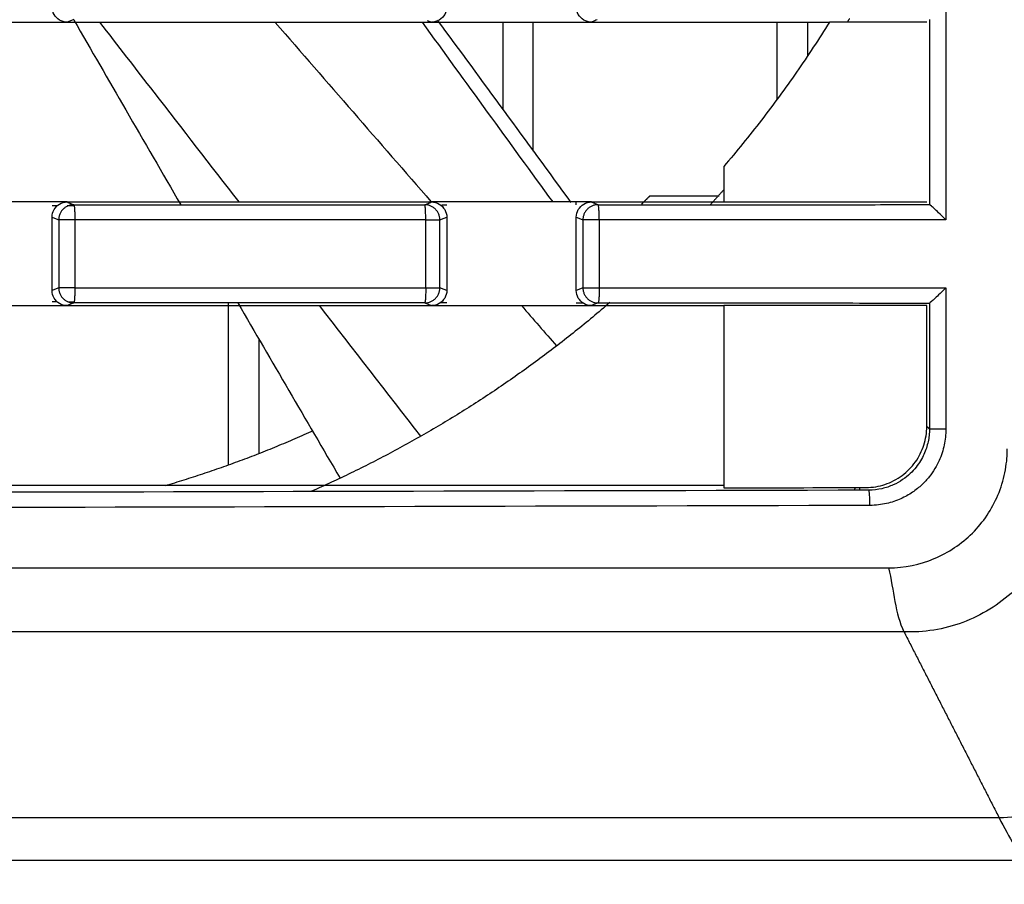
# Model space of a CAD drawing. Header units: millimetres. Extents: x 9946 to 11276, y -4769 to -3439.
# Tile 89 of 100: x 11023 to 11056, y -3674 to -3646. Entities that reach past the tile are written whole.
import ezdxf

# ---------------------------------------------------------------- set-up
doc = ezdxf.new("R2010")
doc.units = ezdxf.units.MM
doc.layers.add('ROXX NEO mini i_Fixture', color=7, linetype='Continuous', true_color=0x000000)
doc.dimstyles.get("Standard").update_dxf_attribs({"dimscale": 10, "dimtxt": 2.5, "dimasz": 3, "dimexe": 1, "dimexo": 0.5, "dimgap": 0.8, "dimtad": 1, "dimtoh": 1, "dimdec": 1, "dimzin": 1, "dimdsep": 46, "dimtxsty": 'Standard', "dimblk": 'OPEN90', "dimcen": 2.5, "dimadec": 1, "dimazin": 1, "dimtfac": 1, "dimtdec": 4, "dimtix": 1, "dimtofl": 0, "dimtmove": 1, "dimatfit": 3, "dimldrblk": 'OPEN90', "dimfxl": 1, "dimtolj": 1, "dimtzin": 1, "dimarcsym": 0})

# ---------------------------------------------------------------- blocks, each defined once
blk = doc.blocks.new('*D2')
at = {"layer": 'Defpoints', "color": 0}
for p in [(10764.946, -3663.256), (11106.946, -3663.256), (11106.946, -3885.816)]:
    blk.add_point(p, dxfattribs=at)
at = {"layer": 'ROXX NEO mini i_Fixture', "color": 0, "lineweight": -2}
for p, q in [((10764.946, -3669.257), (10764.946, -3888.817)), ((11106.946, -3669.257), (11106.946, -3888.817)), ((10770.947, -3885.816), (11100.945, -3885.816))]:
    blk.add_line(p, q, dxfattribs=at)
at = {"layer": 'ROXX NEO mini i_Fixture', "color": 0}
for points in [[(10770.947, -3884.816), (10770.947, -3886.817), (10764.946, -3885.816)], [(11100.945, -3886.817), (11100.945, -3884.816), (11106.946, -3885.816)]]:
    blk.add_solid(points, dxfattribs=at)
at = {"layer": 'ROXX NEO mini i_Fixture', "color": 0, "insert": (10935.946, -3878.915), "char_height": 9.0015, "attachment_point": 5}
blk.add_mtext('\\A1;342.0', dxfattribs=at)

msp = doc.modelspace()

# ---------------------------------------------------------------- linework, layer by layer
at = {"layer": 'ROXX NEO mini i_Fixture', "color": 18, "lineweight": -3, "true_color": 0x000000}
for points, degree in [([(11025.049, -3646.06), (11024.954, -3646.06), (11024.79, -3646.013), (11024.596, -3645.818), (11024.551, -3645.655), (11024.551, -3645.56)], 3), ([(11037.502, -3645.563), (11037.502, -3645.656), (11037.456, -3645.819), (11037.262, -3646.013), (11037.096, -3646.06), (11036.999, -3646.06)], 3), ([(11042.247, -3646.06), (11042.152, -3646.06), (11041.988, -3646.013), (11041.794, -3645.818), (11041.748, -3645.655), (11041.748, -3645.56)], 3), ([(11053.875, -3645.472), (11053.875, -3649.01), (11053.875, -3652.548)], 2), ([(11020.103, -3646.06), (11020.597, -3646.06), (11021.586, -3646.06), (11023.068, -3646.06), (11024.056, -3646.06), (11024.551, -3646.06)], 3), ([(11024.551, -3646.06), (11024.717, -3646.06), (11024.883, -3646.06), (11025.049, -3646.06)], 3), ([(11025.269, -3645.972), (11025.232, -3645.987), (11025.159, -3646.016), (11025.086, -3646.046), (11025.049, -3646.06)], 3), ([(11025.049, -3646.06), (11026.377, -3646.06), (11029.033, -3646.06), (11033.017, -3646.06), (11035.672, -3646.06), (11036.999, -3646.06)], 3), ([(11031.875, -3646.072), (11033.576, -3648.029), (11035.277, -3649.985), (11036.979, -3651.941)], 3), ([(11036.689, -3646.06), (11038.116, -3648.028), (11039.545, -3649.994), (11040.975, -3651.96)], 3), ([(11036.999, -3646.06), (11037.167, -3646.06), (11037.334, -3646.06), (11037.502, -3646.06)], 3), ([(11037.189, -3645.99), (11038.653, -3647.984), (11040.114, -3649.981), (11041.575, -3651.977)], 3), ([(11037.502, -3646.06), (11037.974, -3646.06), (11038.917, -3646.06), (11040.333, -3646.06), (11041.277, -3646.06), (11041.748, -3646.06)], 3), ([(11039.338, -3646.06), (11039.338, -3647.491), (11039.338, -3648.922)], 2), ([(11040.338, -3650.288), (11040.338, -3648.174), (11040.338, -3646.06)], 2), ([(11041.748, -3646.06), (11041.915, -3646.06), (11042.081, -3646.06), (11042.247, -3646.06)], 3), ([(11042.247, -3646.06), (11043.114, -3646.06), (11044.849, -3646.06), (11047.451, -3646.06), (11049.185, -3646.06), (11050.052, -3646.06)], 3), ([(11050.052, -3646.06), (11049.708, -3646.615), (11048.992, -3647.705), (11047.836, -3649.285), (11047.013, -3650.298), (11046.588, -3650.794)], 3), ([(11048.338, -3648.591), (11048.338, -3647.326), (11048.338, -3646.06)], 2), ([(11049.338, -3646.06), (11049.338, -3646.614), (11049.338, -3647.167)], 2), ([(11053.248, -3646.06), (11052.893, -3646.06), (11052.182, -3646.06), (11051.117, -3646.06), (11050.407, -3646.06), (11050.052, -3646.06)], 3), ([(11053.335, -3645.975), (11053.335, -3649.01), (11053.335, -3652.046)], 2), ([(11046.588, -3650.794), (11046.588, -3651.377), (11046.588, -3651.96)], 2), ([(11044.163, -3651.76), (11045.299, -3651.76), (11046.435, -3651.76)], 2), ([(11024.551, -3651.96), (11024.056, -3651.96), (11023.068, -3651.96), (11021.586, -3651.96), (11020.597, -3651.96), (11020.103, -3651.96)], 3), ([(11025.049, -3651.96), (11024.883, -3651.96), (11024.717, -3651.96), (11024.551, -3651.96)], 3), ([(11024.551, -3652.46), (11024.551, -3652.366), (11024.596, -3652.202), (11024.79, -3652.007), (11024.954, -3651.96), (11025.049, -3651.96)], 3), ([(11024.715, -3652.091), (11024.66, -3652.091), (11024.605, -3652.091), (11024.551, -3652.091)], 3), ([(11025.049, -3651.96), (11025.086, -3651.975), (11025.159, -3652.004), (11025.232, -3652.034), (11025.269, -3652.048)], 3), ([(11025.049, -3651.96), (11026.377, -3651.96), (11029.033, -3651.96), (11033.017, -3651.96), (11035.672, -3651.96), (11036.999, -3651.96)], 3), ([(11025.278, -3652.09), (11025.203, -3652.09), (11025.127, -3652.09), (11025.052, -3652.09)], 3), ([(11025.269, -3652.048), (11026.548, -3652.048), (11029.106, -3652.048), (11032.942, -3652.048), (11035.499, -3652.048), (11036.777, -3652.048)], 3), ([(11036.777, -3652.048), (11036.814, -3652.034), (11036.888, -3652.004), (11036.962, -3651.975), (11036.999, -3651.96)], 3), ([(11036.796, -3652.063), (11036.79, -3652.063), (11036.784, -3652.063), (11036.777, -3652.063)], 3), ([(11037.502, -3651.96), (11037.334, -3651.96), (11037.167, -3651.96), (11036.999, -3651.96)], 3), ([(11036.999, -3651.96), (11037.096, -3651.96), (11037.262, -3652.007), (11037.456, -3652.202), (11037.502, -3652.364), (11037.502, -3652.458)], 3), ([(11037.502, -3652.061), (11037.447, -3652.062), (11037.393, -3652.062), (11037.339, -3652.062)], 3), ([(11041.748, -3651.96), (11041.277, -3651.96), (11040.333, -3651.96), (11038.917, -3651.96), (11037.974, -3651.96), (11037.502, -3651.96)], 3), ([(11041.748, -3652.051), (11041.748, -3652.005), (11041.748, -3651.96)], 2), ([(11042.247, -3651.96), (11042.081, -3651.96), (11041.915, -3651.96), (11041.748, -3651.96)], 3), ([(11041.748, -3652.46), (11041.748, -3652.366), (11041.794, -3652.202), (11041.988, -3652.007), (11042.152, -3651.96), (11042.247, -3651.96)], 3), ([(11042.466, -3652.048), (11042.43, -3652.034), (11042.357, -3652.004), (11042.283, -3651.975), (11042.247, -3651.96)], 3), ([(11042.247, -3651.96), (11042.971, -3651.96), (11044.418, -3651.96), (11045.865, -3651.96), (11046.588, -3651.96)], 3), ([(11042.466, -3652.048), (11043.37, -3652.048), (11045.168, -3652.048), (11047.802, -3652.048), (11050.479, -3652.05), (11052.37, -3652.046), (11053.335, -3652.046)], 3), ([(11046.588, -3651.96), (11047.329, -3651.96), (11048.809, -3651.96), (11051.028, -3651.96), (11052.508, -3651.96), (11053.248, -3651.96)], 3), ([(11053.875, -3652.548), (11053.807, -3652.48), (11053.676, -3652.351), (11053.512, -3652.196), (11053.39, -3652.083), (11053.338, -3652.049), (11053.335, -3652.046)], 3), ([(11024.551, -3654.86), (11024.551, -3653.66), (11024.551, -3652.46)], 2), ([(11024.551, -3652.46), (11024.587, -3652.475), (11024.66, -3652.504), (11024.733, -3652.533), (11024.77, -3652.548)], 3), ([(11037.274, -3652.548), (11037.312, -3652.533), (11037.388, -3652.503), (11037.464, -3652.473), (11037.502, -3652.458)], 3), ([(11037.502, -3652.458), (11037.502, -3653.66), (11037.502, -3654.863)], 2), ([(11041.748, -3652.46), (11041.785, -3652.475), (11041.858, -3652.504), (11041.93, -3652.533), (11041.967, -3652.548)], 3), ([(11041.748, -3654.86), (11041.748, -3653.66), (11041.748, -3652.46)], 2), ([(11024.77, -3652.548), (11024.77, -3653.66), (11024.77, -3654.772)], 2), ([(11025.299, -3652.548), (11025.299, -3653.66), (11025.299, -3654.772)], 2), ([(11036.811, -3654.772), (11036.811, -3653.66), (11036.811, -3652.548)], 2), ([(11037.274, -3654.772), (11037.274, -3653.66), (11037.274, -3652.548)], 2), ([(11041.967, -3652.548), (11041.967, -3653.66), (11041.967, -3654.772)], 2), ([(11042.502, -3652.548), (11042.502, -3653.66), (11042.502, -3654.772)], 2), ([(11024.77, -3654.772), (11024.733, -3654.787), (11024.66, -3654.816), (11024.587, -3654.846), (11024.551, -3654.86)], 3), ([(11037.502, -3654.863), (11037.464, -3654.848), (11037.388, -3654.818), (11037.312, -3654.787), (11037.274, -3654.772)], 3), ([(11041.967, -3654.772), (11041.93, -3654.787), (11041.858, -3654.816), (11041.785, -3654.846), (11041.748, -3654.86)], 3), ([(11053.875, -3654.772), (11053.807, -3654.841), (11053.676, -3654.969), (11053.512, -3655.125), (11053.39, -3655.238), (11053.338, -3655.272), (11053.335, -3655.275)], 3), ([(11053.875, -3654.772), (11053.875, -3657.09), (11053.875, -3659.407)], 2), ([(11025.049, -3655.36), (11024.954, -3655.36), (11024.79, -3655.313), (11024.596, -3655.118), (11024.551, -3654.955), (11024.551, -3654.86)], 3), ([(11037.502, -3654.863), (11037.502, -3654.956), (11037.456, -3655.119), (11037.262, -3655.313), (11037.096, -3655.36), (11036.999, -3655.36)], 3), ([(11042.247, -3655.36), (11042.152, -3655.36), (11041.988, -3655.313), (11041.794, -3655.118), (11041.748, -3654.955), (11041.748, -3654.86)], 3), ([(11020.103, -3655.36), (11020.597, -3655.36), (11021.586, -3655.36), (11023.068, -3655.36), (11024.056, -3655.36), (11024.551, -3655.36)], 3), ([(11024.551, -3655.229), (11024.605, -3655.229), (11024.66, -3655.229), (11024.715, -3655.229)], 3), ([(11024.551, -3655.36), (11024.717, -3655.36), (11024.883, -3655.36), (11025.049, -3655.36)], 3), ([(11025.269, -3655.272), (11025.232, -3655.287), (11025.159, -3655.316), (11025.086, -3655.346), (11025.049, -3655.36)], 3), ([(11025.049, -3655.36), (11026.377, -3655.36), (11029.033, -3655.36), (11033.017, -3655.36), (11035.672, -3655.36), (11036.999, -3655.36)], 3), ([(11025.07, -3655.23), (11025.136, -3655.23), (11025.203, -3655.23), (11025.269, -3655.23)], 3), ([(11036.777, -3655.272), (11035.499, -3655.272), (11032.942, -3655.272), (11029.106, -3655.272), (11026.548, -3655.272), (11025.269, -3655.272)], 3), ([(11030.338, -3660.57), (11030.338, -3657.921), (11030.338, -3655.272)], 2), ([(11030.647, -3655.272), (11031.763, -3657.19), (11032.881, -3659.106), (11034.001, -3661.022)], 3), ([(11036.652, -3659.642), (11035.543, -3658.215), (11034.435, -3656.788), (11033.327, -3655.36)], 3), ([(11036.777, -3655.272), (11036.814, -3655.287), (11036.888, -3655.316), (11036.962, -3655.346), (11036.999, -3655.36)], 3), ([(11036.999, -3655.36), (11037.167, -3655.36), (11037.334, -3655.36), (11037.502, -3655.36)], 3), ([(11037.308, -3655.258), (11037.372, -3655.259), (11037.437, -3655.259), (11037.502, -3655.259)], 3), ([(11037.502, -3655.36), (11037.974, -3655.36), (11038.917, -3655.36), (11040.333, -3655.36), (11041.277, -3655.36), (11041.748, -3655.36)], 3), ([(11039.952, -3655.36), (11040.336, -3655.801), (11040.72, -3656.242), (11041.103, -3656.683)], 3), ([(11041.748, -3655.27), (11041.828, -3655.27), (11041.907, -3655.27), (11041.986, -3655.27)], 3), ([(11041.748, -3655.36), (11041.915, -3655.36), (11042.081, -3655.36), (11042.247, -3655.36)], 3), ([(11042.466, -3655.272), (11042.43, -3655.287), (11042.357, -3655.316), (11042.283, -3655.346), (11042.247, -3655.36)], 3), ([(11042.247, -3655.36), (11042.971, -3655.36), (11044.418, -3655.36), (11045.865, -3655.36), (11046.588, -3655.36)], 3), ([(11042.466, -3655.272), (11043.822, -3655.272), (11046.435, -3655.272), (11049.987, -3655.271), (11052.245, -3655.275), (11053.335, -3655.275)], 3), ([(11053.248, -3655.36), (11052.508, -3655.36), (11051.028, -3655.36), (11048.809, -3655.36), (11047.329, -3655.36), (11046.588, -3655.36)], 3), ([(11046.588, -3655.36), (11046.588, -3658.349), (11046.588, -3661.338)], 2), ([(11053.248, -3659.321), (11053.248, -3657.34), (11053.248, -3655.36)], 2), ([(11053.335, -3655.275), (11053.335, -3657.341), (11053.334, -3659.407)], 2), ([(11031.338, -3656.46), (11031.338, -3658.335), (11031.338, -3660.209)], 2), ([(11051.255, -3661.325), (11051.472, -3661.324), (11051.883, -3661.256), (11052.457, -3660.96), (11052.901, -3660.507), (11053.183, -3659.939), (11053.248, -3659.534), (11053.248, -3659.321)], 3), ([(11053.248, -3659.321), (11053.291, -3659.364), (11053.334, -3659.407)], 2), ([(11053.334, -3659.407), (11053.334, -3659.478), (11053.327, -3659.62), (11053.294, -3659.825), (11053.239, -3660.03), (11053.16, -3660.237), (11053.05, -3660.447), (11052.904, -3660.66), (11052.712, -3660.871), (11052.466, -3661.072), (11052.159, -3661.247), (11051.789, -3661.376), (11051.496, -3661.413), (11051.342, -3661.413)], 3), ([(11053.875, -3659.407), (11053.875, -3659.496), (11053.865, -3659.673), (11053.824, -3659.93), (11053.756, -3660.186), (11053.657, -3660.444), (11053.52, -3660.707), (11053.336, -3660.972), (11053.097, -3661.237), (11052.789, -3661.488), (11052.405, -3661.706), (11051.94, -3661.866), (11051.577, -3661.912), (11051.383, -3661.913)], 3), ([(11046.588, -3661.26), (11017.338, -3661.26), (10988.088, -3661.26)], 2), ([(11051.342, -3661.413), (11029.95, -3661.473), (10988.473, -3661.556), (10931.147, -3661.587), (10875.994, -3661.544), (10838.849, -3661.465), (10820.334, -3661.413)], 3), ([(11046.588, -3661.338), (11048.144, -3661.334), (11049.699, -3661.329), (11051.255, -3661.325)], 3), ([(11051.383, -3661.913), (11029.993, -3661.973), (10988.486, -3662.056), (10931.146, -3662.087), (10875.977, -3662.044), (10838.806, -3661.965), (10820.294, -3661.913)], 3), ([(11051.989, -3663.96), (11052.176, -3664.691), (11052.205, -3665.484), (11052.5, -3666.06)], 3), ([(11052.5, -3666.06), (11054.061, -3669.11), (11055.622, -3672.16)], 2), ([(11055.622, -3672.16), (11015.885, -3672.16), (10935.835, -3672.16), (10855.79, -3672.16), (10816.055, -3672.16)], 3), ([(11055.622, -3672.16), (11055.939, -3672.781), (11056.337, -3673.455), (11056.42, -3673.56)], 3)]:
    msp.add_open_spline(points, degree=degree, dxfattribs=at)
for points, knots in [([(11025.265, -3645.99), (11025.833, -3646.973), (11027.002, -3648.993), (11028.172, -3651.012), (11028.773, -3652.048)], [10.588874, 10.588874, 10.588874, 10.588874, 13.995428, 17.589651, 17.589651, 17.589651, 17.589651]), ([(11030.69, -3651.96), (11029.76, -3650.76), (11028.236, -3648.794), (11026.713, -3646.827), (11026.12, -3646.06)], [-18.913248, -18.913248, -18.913248, -18.913248, -14.348597, -11.433964, -11.433964, -11.433964, -11.433964]), ([(11036.87, -3646.009), (11036.876, -3646.011), (11036.919, -3646.028), (11036.962, -3646.046), (11036.999, -3646.06)], [1.069233, 1.069233, 1.069233, 1.069233, 1.2753, 2.550601, 2.550601, 2.550601, 2.550601]), ([(11042.434, -3645.985), (11042.408, -3645.995), (11042.346, -3646.02), (11042.283, -3646.046), (11042.247, -3646.06)], [-2.147338, -2.147338, -2.147338, -2.147338, -1.259629, 0, 0, 0, 0]), ([(11051.989, -3663.96), (11052.521, -3663.96), (11053.536, -3663.747), (11054.6, -3663.033), (11055.243, -3662.252), (11055.606, -3661.583), (11055.796, -3660.972), (11055.865, -3660.522), (11055.883, -3660.293), (11055.888, -3660.16), (11055.888, -3660.094), (11055.888, -3660.06)], [0, 0, 0, 0, 1.547912, 3.095824, 3.86978, 4.643736, 5.417692, 5.80467, 5.998159, 6.094904, 6.191648, 6.191648, 6.191648, 6.191648]), ([(11057.688, -3661.113), (11057.688, -3661.15), (11057.686, -3661.244), (11057.678, -3661.411), (11057.652, -3661.712), (11057.555, -3662.299), (11057.29, -3663.11), (11056.773, -3664.005), (11055.91, -3664.984), (11054.469, -3665.879), (11053.148, -3666.085), (11052.5, -3666.06)], [0, 0, 0, 0, 0.126438, 0.252876, 0.505752, 1.011504, 2.023007, 3.034511, 4.046015, 6.069022, 8.09203, 8.09203, 8.09203, 8.09203]), ([(11052.5, -3666.06), (11052.323, -3666.06), (11051.871, -3666.06), (11051.072, -3666.06), (11050.04, -3666.06), (11048.822, -3666.06), (11047.198, -3666.06), (11045.18, -3666.06), (11041.973, -3666.06), (11038.006, -3666.06), (11033.308, -3666.06), (11028.671, -3666.06), (11022.566, -3666.06), (11015.076, -3666.06), (11006.296, -3666.06), (10994.849, -3666.06), (10980.988, -3666.06), (10965.002, -3666.06), (10949.603, -3666.06), (10934.739, -3666.06), (10915.569, -3666.06), (10892.709, -3666.06), (10866.768, -3666.06), (10846.327, -3666.06), (10830.614, -3666.06), (10822.958, -3666.06), (10819.177, -3666.06)], [0, 0, 0, 0, 0.456202, 0.912404, 1.824807, 2.737211, 3.649615, 5.474422, 7.299229, 10.948844, 14.598458, 18.248073, 21.897687, 29.196916, 36.496145, 43.795375, 58.393833, 72.992291, 87.590749, 102.189207, 116.787665, 145.984582, 175.181498, 204.378415, 218.976873, 233.575331, 233.575331, 233.575331, 233.575331]), ([(11061.239, -3666.452), (11061.239, -3667.192), (11060.947, -3668.674), (11059.702, -3670.56), (11058.145, -3671.622), (11056.729, -3672.07), (11055.991, -3672.154), (11055.622, -3672.16)], [-9.019755, -9.019755, -9.019755, -9.019755, -6.764816, -4.509877, -2.254939, -1.127469, 0, 0, 0, 0]), ([(11056.42, -3673.56), (11016.237, -3673.56), (10935.843, -3673.56), (10855.443, -3673.56), (10815.256, -3673.56)], [0, 0, 0, 0, 120.735645, 241.470762, 241.470762, 241.470762, 241.470762])]:
    msp.add_open_spline(points, degree=3, knots=knots, dxfattribs=at)
for points, weights in [([(11050.707, -3645.948), (11050.673, -3646.004), (11050.639, -3646.06)], [0.866100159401, 0.86592388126, 0.865750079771]), ([(11046.59, -3651.555), (11046.371, -3651.802), (11046.149, -3652.047)], [0.85439346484, 0.854166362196, 0.854000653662]), ([(11043.891, -3652.033), (11044.028, -3651.897), (11044.163, -3651.76)], [0.997940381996, 0.998956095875, 1]), ([(11025.269, -3652.048), (11024.771, -3652.049), (11024.77, -3652.548)], [1, 0.707415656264, 1]), ([(11025.269, -3652.048), (11025.299, -3652.065), (11025.299, -3652.548)], [1, 0.719363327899, 1]), ([(11036.811, -3652.548), (11036.811, -3652.065), (11036.777, -3652.048)], [1, 0.719369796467, 1]), ([(11037.274, -3652.548), (11037.273, -3652.051), (11036.777, -3652.048)], [1, 0.709045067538, 1]), ([(11042.466, -3652.048), (11041.968, -3652.049), (11041.967, -3652.548)], [1, 0.707267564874, 1]), ([(11042.502, -3652.548), (11042.502, -3652.065), (11042.466, -3652.048)], [1, 0.719373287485, 1]), ([(11025.299, -3652.548), (11024.812, -3652.548), (11024.77, -3652.548)], [1, 0.715925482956, 1]), ([(11036.811, -3652.548), (11031.056, -3652.548), (11025.299, -3652.548)], [1, 0.99999197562, 1]), ([(11036.811, -3652.548), (11037.237, -3652.548), (11037.274, -3652.548)], [1, 0.760524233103, 1]), ([(11042.502, -3652.548), (11042.01, -3652.548), (11041.967, -3652.548)], [1, 0.711732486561, 1]), ([(11053.875, -3652.548), (11048.19, -3652.548), (11042.502, -3652.548)], [1, 0.999992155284, 1]), ([(11025.299, -3654.772), (11024.812, -3654.772), (11024.77, -3654.772)], [1, 0.715925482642, 1]), ([(11024.77, -3654.772), (11024.771, -3655.272), (11025.269, -3655.272)], [1, 0.707415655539, 1]), ([(11025.299, -3654.772), (11025.299, -3655.255), (11025.269, -3655.272)], [1, 0.719347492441, 1]), ([(11025.299, -3654.772), (11031.056, -3654.772), (11036.811, -3654.772)], [1, 0.999991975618, 1]), ([(11036.811, -3654.772), (11036.811, -3655.255), (11036.777, -3655.272)], [1, 0.719369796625, 1]), ([(11036.777, -3655.272), (11037.273, -3655.269), (11037.274, -3654.772)], [1, 0.70904507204, 1]), ([(11036.811, -3654.772), (11037.237, -3654.772), (11037.274, -3654.772)], [1, 0.760524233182, 1]), ([(11041.967, -3654.772), (11042.01, -3654.772), (11042.502, -3654.772)], [1, 0.711732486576, 1]), ([(11041.967, -3654.772), (11041.968, -3655.272), (11042.466, -3655.272)], [1, 0.707267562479, 1]), ([(11042.502, -3654.772), (11042.502, -3655.255), (11042.466, -3655.272)], [1, 0.719373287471, 1]), ([(11042.502, -3654.772), (11048.19, -3654.772), (11053.875, -3654.772)], [1, 0.999992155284, 1]), ([(11042.848, -3655.261), (11038.421, -3659.088), (11033.066, -3661.448)], [0.854673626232, 0.859344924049, 0.883495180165]), ([(11028.267, -3661.26), (11030.758, -3660.528), (11033.122, -3659.456)], [0.964261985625, 0.960548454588, 0.961560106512]), ([(11050.892, -3661.385), (11050.894, -3661.355), (11050.896, -3661.326)], [0.977566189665, 0.972611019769, 0.967853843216]), ([(11051.047, -3661.326), (11051.044, -3661.354), (11051.043, -3661.382)], [0.965617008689, 0.970433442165, 0.975456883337]), ([(11051.383, -3661.913), (11051.381, -3661.43), (11051.342, -3661.413)], [1, 0.719300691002, 1]), ([(10819.688, -3663.96), (10935.838, -3663.96), (11051.989, -3663.96)], [1, 0.996741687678, 1])]:
    msp.add_rational_spline(points, weights, degree=2, dxfattribs=at)
msp.add_rational_spline([(11053.875, -3659.407), (11053.662, -3659.407), (11053.502, -3659.407), (11053.389, -3659.407), (11053.35, -3659.407)], [1, 0.919304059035, 1, 0.941691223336, 0.967647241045], degree=2, knots=[-0.8089758, -0.8089758, -0.8089758, -0.4044879, -0.4044879, -0.1122155, -0.1122155, -0.1122155], dxfattribs=at)

# ---------------------------------------------------------------- dimensions: what is measured, and where the dimension line sits
at = {"layer": 'ROXX NEO mini i_Fixture', "color": 5, "true_color": 0x0000ff}
dim = msp.add_linear_dim(base=(11106.946, -3885.816), p1=(10764.946, -3663.256), p2=(11106.946, -3663.256), dimstyle='Standard', override={"dimscale": 3.0005, "dimtxt": 3, "dimasz": 2, "dimexe": 1, "dimexo": 2, "dimgap": 0.8, "dimtad": 1, "dimtih": 0, "dimtoh": 0, "dimdec": 1, "dimlfac": 1, "dimzin": 1, "dimtxsty": 'Standard', "dimsah": 0, "dimcen": 2.5, "dimadec": 1, "dimazin": 1, "dimtix": 0, "dimtmove": 0, "dimtzin": 1}, dxfattribs=at)
dim.commit()
dim.dimension.update_dxf_attribs({"geometry": '*D2', "text_midpoint": (10935.946, -3878.915)})

doc.saveas('drawing.dxf')
